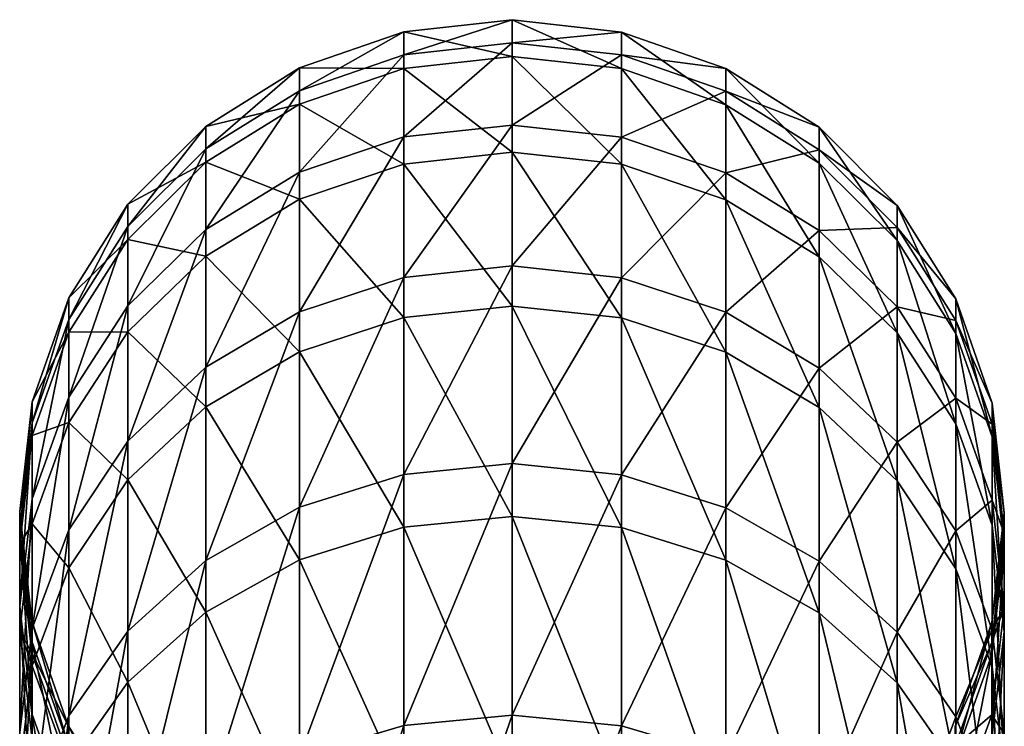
# Model space of a CAD drawing. Header units: millimetres. Extents: x -38 to 94, y -375 to 364.
# Tile 18 of 18: x -23 to 2, y 346 to 364. Entities that reach past the tile are written whole.
import ezdxf

# ---------------------------------------------------------------- set-up
doc = ezdxf.new("R2010")
doc.units = ezdxf.units.MM
doc.header["$LTSCALE"] = 83.899796
doc.layers.add('43', color=7, linetype='CONTINUOUS')
doc.layers.add('44', color=7, linetype='CONTINUOUS')

msp = doc.modelspace()

# ---------------------------------------------------------------- linework, layer by layer
at = {"layer": '43', "linetype": 'CONTINUOUS'}
for points in [[(-7.718, 363.877, 108.442), (-7.718, 362.948, 94.883), (-10.5, 364.19, 108.438), (-7.718, 363.877, 108.442)], [(-10.5, 363.606, 122.051), (-7.718, 363.877, 108.442), (-10.5, 364.19, 108.438), (-10.5, 363.606, 122.051)], [(-10.5, 364.19, 108.438), (-7.718, 362.948, 94.883), (-10.5, 363.259, 94.844), (-10.5, 364.19, 108.438)], [(-7.718, 363.294, 122.021), (-7.718, 363.877, 108.442), (-10.5, 363.606, 122.051), (-7.718, 363.294, 122.021)], [(-5.074, 362.951, 108.454), (-5.074, 362.029, 94.997), (-7.718, 363.877, 108.442), (-5.074, 362.951, 108.454)], [(-7.718, 363.294, 122.021), (-5.074, 362.951, 108.454), (-7.718, 363.877, 108.442), (-7.718, 363.294, 122.021)], [(-7.718, 363.877, 108.442), (-5.074, 362.029, 94.997), (-7.718, 362.948, 94.883), (-7.718, 363.877, 108.442)], [(-10.5, 361.513, 135.516), (-7.718, 363.294, 122.021), (-10.5, 363.606, 122.051), (-10.5, 361.513, 135.516)], [(-7.718, 361.207, 135.45), (-7.718, 363.294, 122.021), (-10.5, 361.513, 135.516), (-7.718, 361.207, 135.45)], [(-7.718, 362.948, 94.883), (-7.718, 360.519, 81.511), (-10.5, 363.259, 94.844), (-7.718, 362.948, 94.883)], [(-10.5, 363.259, 94.844), (-7.718, 360.519, 81.511), (-10.5, 360.824, 81.438), (-10.5, 363.259, 94.844)], [(-5.074, 362.373, 121.93), (-5.074, 362.951, 108.454), (-7.718, 363.294, 122.021), (-5.074, 362.373, 121.93)], [(-7.718, 361.207, 135.45), (-5.074, 362.373, 121.93), (-7.718, 363.294, 122.021), (-7.718, 361.207, 135.45)], [(-5.074, 362.029, 94.997), (-5.074, 359.619, 81.727), (-7.718, 362.948, 94.883), (-5.074, 362.029, 94.997)], [(-7.718, 362.948, 94.883), (-5.074, 359.619, 81.727), (-7.718, 360.519, 81.511), (-7.718, 362.948, 94.883)], [(-2.702, 361.46, 108.473), (-2.702, 360.549, 95.182), (-5.074, 362.951, 108.454), (-2.702, 361.46, 108.473)], [(-5.074, 362.373, 121.93), (-2.702, 361.46, 108.473), (-5.074, 362.951, 108.454), (-5.074, 362.373, 121.93)], [(-5.074, 362.951, 108.454), (-2.702, 360.549, 95.182), (-5.074, 362.029, 94.997), (-5.074, 362.951, 108.454)], [(-5.074, 360.301, 135.258), (-5.074, 362.373, 121.93), (-7.718, 361.207, 135.45), (-5.074, 360.301, 135.258)], [(-2.702, 360.888, 121.783), (-2.702, 361.46, 108.473), (-5.074, 362.373, 121.93), (-2.702, 360.888, 121.783)], [(-5.074, 360.301, 135.258), (-2.702, 360.888, 121.783), (-5.074, 362.373, 121.93), (-5.074, 360.301, 135.258)], [(-2.702, 360.549, 95.182), (-2.702, 358.168, 82.074), (-5.074, 362.029, 94.997), (-2.702, 360.549, 95.182)], [(-5.074, 362.029, 94.997), (-2.702, 358.168, 82.074), (-5.074, 359.619, 81.727), (-5.074, 362.029, 94.997)], [(-10.5, 357.938, 148.664), (-7.718, 361.207, 135.45), (-10.5, 361.513, 135.516), (-10.5, 357.938, 148.664)], [(-0.722, 359.477, 108.498), (-0.722, 358.582, 95.427), (-2.702, 361.46, 108.473), (-0.722, 359.477, 108.498)], [(-2.702, 360.888, 121.783), (-0.722, 359.477, 108.498), (-2.702, 361.46, 108.473), (-2.702, 360.888, 121.783)], [(-2.702, 361.46, 108.473), (-0.722, 358.582, 95.427), (-2.702, 360.549, 95.182), (-2.702, 361.46, 108.473)], [(-7.718, 357.641, 148.565), (-7.718, 361.207, 135.45), (-10.5, 357.938, 148.664), (-7.718, 357.641, 148.565)], [(-7.718, 357.641, 148.565), (-5.074, 360.301, 135.258), (-7.718, 361.207, 135.45), (-7.718, 357.641, 148.565)], [(-7.718, 360.519, 81.511), (-7.718, 356.62, 68.491), (-10.5, 360.824, 81.438), (-7.718, 360.519, 81.511)], [(-10.5, 360.824, 81.438), (-7.718, 356.62, 68.491), (-10.5, 356.915, 68.385), (-10.5, 360.824, 81.438)], [(-2.702, 358.842, 134.947), (-2.702, 360.888, 121.783), (-5.074, 360.301, 135.258), (-2.702, 358.842, 134.947)], [(-0.722, 358.916, 121.588), (-0.722, 359.477, 108.498), (-2.702, 360.888, 121.783), (-0.722, 358.916, 121.588)], [(-2.702, 358.842, 134.947), (-0.722, 358.916, 121.588), (-2.702, 360.888, 121.783), (-2.702, 358.842, 134.947)], [(-5.074, 359.619, 81.727), (-5.074, 355.749, 68.805), (-7.718, 360.519, 81.511), (-5.074, 359.619, 81.727)], [(-7.718, 360.519, 81.511), (-5.074, 355.749, 68.805), (-7.718, 356.62, 68.491), (-7.718, 360.519, 81.511)], [(-0.722, 358.582, 95.427), (-0.722, 356.241, 82.536), (-2.702, 360.549, 95.182), (-0.722, 358.582, 95.427)], [(-2.702, 360.549, 95.182), (-0.722, 356.241, 82.536), (-2.702, 358.168, 82.074), (-2.702, 360.549, 95.182)], [(-5.074, 356.762, 148.273), (-5.074, 360.301, 135.258), (-7.718, 357.641, 148.565), (-5.074, 356.762, 148.273)], [(-5.074, 356.762, 148.273), (-2.702, 358.842, 134.947), (-5.074, 360.301, 135.258), (-5.074, 356.762, 148.273)], [(-2.702, 358.168, 82.074), (-2.702, 354.346, 69.312), (-5.074, 359.619, 81.727), (-2.702, 358.168, 82.074)], [(-5.074, 359.619, 81.727), (-2.702, 354.346, 69.312), (-5.074, 355.749, 68.805), (-5.074, 359.619, 81.727)], [(0.767, 357.104, 108.528), (0.767, 356.227, 95.721), (-0.722, 359.477, 108.498), (0.767, 357.104, 108.528)], [(-0.722, 358.916, 121.588), (0.767, 357.104, 108.528), (-0.722, 359.477, 108.498), (-0.722, 358.916, 121.588)], [(-0.722, 359.477, 108.498), (0.767, 356.227, 95.721), (-0.722, 358.582, 95.427), (-0.722, 359.477, 108.498)], [(-2.702, 355.347, 147.802), (-2.702, 358.842, 134.947), (-5.074, 356.762, 148.273), (-2.702, 355.347, 147.802)], [(-0.722, 356.904, 134.534), (-0.722, 358.916, 121.588), (-2.702, 358.842, 134.947), (-0.722, 356.904, 134.534)], [(-2.702, 355.347, 147.802), (-0.722, 356.904, 134.534), (-2.702, 358.842, 134.947), (-2.702, 355.347, 147.802)], [(0.767, 356.554, 121.354), (0.767, 357.104, 108.528), (-0.722, 358.916, 121.588), (0.767, 356.554, 121.354)], [(-0.722, 356.904, 134.534), (0.767, 356.554, 121.354), (-0.722, 358.916, 121.588), (-0.722, 356.904, 134.534)], [(0.767, 356.227, 95.721), (0.767, 353.932, 83.09), (-0.722, 358.582, 95.427), (0.767, 356.227, 95.721)], [(-0.722, 358.582, 95.427), (0.767, 353.932, 83.09), (-0.722, 356.241, 82.536), (-0.722, 358.582, 95.427)], [(-0.722, 356.241, 82.536), (-0.722, 352.482, 69.986), (-2.702, 358.168, 82.074), (-0.722, 356.241, 82.536)], [(-2.702, 358.168, 82.074), (-0.722, 352.482, 69.986), (-2.702, 354.346, 69.312), (-2.702, 358.168, 82.074)], [(-10.5, 352.925, 161.334), (-7.718, 357.641, 148.565), (-10.5, 357.938, 148.664), (-10.5, 352.925, 161.334)], [(-7.718, 352.641, 161.203), (-7.718, 357.641, 148.565), (-10.5, 352.925, 161.334), (-7.718, 352.641, 161.203)], [(-7.718, 352.641, 161.203), (-5.074, 356.762, 148.273), (-7.718, 357.641, 148.565), (-7.718, 352.641, 161.203)], [(1.69, 354.459, 108.562), (1.69, 353.601, 96.048), (0.767, 357.104, 108.528), (1.69, 354.459, 108.562)], [(0.767, 356.554, 121.354), (1.69, 354.459, 108.562), (0.767, 357.104, 108.528), (0.767, 356.554, 121.354)], [(0.767, 357.104, 108.528), (1.69, 353.601, 96.048), (0.767, 356.227, 95.721), (0.767, 357.104, 108.528)], [(-7.718, 356.62, 68.491), (-7.718, 351.299, 55.985), (-10.5, 356.915, 68.385), (-7.718, 356.62, 68.491)], [(-10.5, 356.915, 68.385), (-7.718, 351.299, 55.985), (-10.5, 351.58, 55.846), (-10.5, 356.915, 68.385)], [(-5.074, 351.8, 160.815), (-5.074, 356.762, 148.273), (-7.718, 352.641, 161.203), (-5.074, 351.8, 160.815)], [(-5.074, 351.8, 160.815), (-2.702, 355.347, 147.802), (-5.074, 356.762, 148.273), (-5.074, 351.8, 160.815)], [(-0.722, 353.466, 147.177), (-0.722, 356.904, 134.534), (-2.702, 355.347, 147.802), (-0.722, 353.466, 147.177)], [(0.767, 354.582, 134.04), (0.767, 356.554, 121.354), (-0.722, 356.904, 134.534), (0.767, 354.582, 134.04)], [(-0.722, 353.466, 147.177), (0.767, 354.582, 134.04), (-0.722, 356.904, 134.534), (-0.722, 353.466, 147.177)], [(-5.074, 355.749, 68.805), (-5.074, 350.469, 56.394), (-7.718, 356.62, 68.491), (-5.074, 355.749, 68.805)], [(-7.718, 356.62, 68.491), (-5.074, 350.469, 56.394), (-7.718, 351.299, 55.985), (-7.718, 356.62, 68.491)], [(1.69, 353.921, 121.094), (1.69, 354.459, 108.562), (0.767, 356.554, 121.354), (1.69, 353.921, 121.094)], [(0.767, 354.582, 134.04), (1.69, 353.921, 121.094), (0.767, 356.554, 121.354), (0.767, 354.582, 134.04)], [(0.767, 353.932, 83.09), (0.767, 350.249, 70.792), (-0.722, 356.241, 82.536), (0.767, 353.932, 83.09)], [(-0.722, 356.241, 82.536), (0.767, 350.249, 70.792), (-0.722, 352.482, 69.986), (-0.722, 356.241, 82.536)], [(1.69, 353.601, 96.048), (1.69, 351.36, 83.707), (0.767, 356.227, 95.721), (1.69, 353.601, 96.048)], [(0.767, 356.227, 95.721), (1.69, 351.36, 83.707), (0.767, 353.932, 83.09), (0.767, 356.227, 95.721)], [(-2.702, 354.346, 69.312), (-2.702, 349.131, 57.053), (-5.074, 355.749, 68.805), (-2.702, 354.346, 69.312)], [(-5.074, 355.749, 68.805), (-2.702, 349.131, 57.053), (-5.074, 350.469, 56.394), (-5.074, 355.749, 68.805)], [(-2.702, 350.446, 160.19), (-2.702, 355.347, 147.802), (-5.074, 351.8, 160.815), (-2.702, 350.446, 160.19)], [(-2.702, 350.446, 160.19), (-0.722, 353.466, 147.177), (-2.702, 355.347, 147.802), (-2.702, 350.446, 160.19)], [(0.767, 351.214, 146.428), (0.767, 354.582, 134.04), (-0.722, 353.466, 147.177), (0.767, 351.214, 146.428)], [(1.69, 351.994, 133.489), (1.69, 353.921, 121.094), (0.767, 354.582, 134.04), (1.69, 351.994, 133.489)], [(0.767, 351.214, 146.428), (1.69, 351.994, 133.489), (0.767, 354.582, 134.04), (0.767, 351.214, 146.428)], [(-0.722, 352.482, 69.986), (-0.722, 347.353, 57.93), (-2.702, 354.346, 69.312), (-0.722, 352.482, 69.986)], [(-2.702, 354.346, 69.312), (-0.722, 347.353, 57.93), (-2.702, 349.131, 57.053), (-2.702, 354.346, 69.312)], [(2, 351.674, 108.598), (2, 350.838, 96.393), (1.69, 354.459, 108.562), (2, 351.674, 108.598)], [(1.69, 353.921, 121.094), (2, 351.674, 108.598), (1.69, 354.459, 108.562), (1.69, 353.921, 121.094)], [(1.69, 354.459, 108.562), (2, 350.838, 96.393), (1.69, 353.601, 96.048), (1.69, 354.459, 108.562)], [(1.69, 351.36, 83.707), (1.69, 347.761, 71.691), (0.767, 353.932, 83.09), (1.69, 351.36, 83.707)], [(0.767, 353.932, 83.09), (1.69, 347.761, 71.691), (0.767, 350.249, 70.792), (0.767, 353.932, 83.09)], [(2, 351.15, 120.82), (2, 351.674, 108.598), (1.69, 353.921, 121.094), (2, 351.15, 120.82)], [(1.69, 351.994, 133.489), (2, 351.15, 120.82), (1.69, 353.921, 121.094), (1.69, 351.994, 133.489)], [(2, 350.838, 96.393), (2, 348.652, 84.356), (1.69, 353.601, 96.048), (2, 350.838, 96.393)], [(1.69, 353.601, 96.048), (2, 348.652, 84.356), (1.69, 351.36, 83.707), (1.69, 353.601, 96.048)], [(-0.722, 348.646, 159.359), (-0.722, 353.466, 147.177), (-2.702, 350.446, 160.19), (-0.722, 348.646, 159.359)], [(-0.722, 348.646, 159.359), (0.767, 351.214, 146.428), (-0.722, 353.466, 147.177), (-0.722, 348.646, 159.359)], [(-10.5, 346.536, 173.369), (-7.718, 352.641, 161.203), (-10.5, 352.925, 161.334), (-10.5, 346.536, 173.369)], [(-7.718, 346.268, 173.207), (-7.718, 352.641, 161.203), (-10.5, 346.536, 173.369), (-7.718, 346.268, 173.207)], [(-7.718, 346.268, 173.207), (-5.074, 351.8, 160.815), (-7.718, 352.641, 161.203), (-7.718, 346.268, 173.207)], [(0.767, 350.249, 70.792), (0.767, 345.224, 58.979), (-0.722, 352.482, 69.986), (0.767, 350.249, 70.792)], [(-0.722, 352.482, 69.986), (0.767, 345.224, 58.979), (-0.722, 347.353, 57.93), (-0.722, 352.482, 69.986)], [(-5.074, 345.475, 172.728), (-5.074, 351.8, 160.815), (-7.718, 346.268, 173.207), (-5.074, 345.475, 172.728)], [(-5.074, 345.475, 172.728), (-2.702, 350.446, 160.19), (-5.074, 351.8, 160.815), (-5.074, 345.475, 172.728)], [(1.69, 348.704, 145.592), (1.69, 351.994, 133.489), (0.767, 351.214, 146.428), (1.69, 348.704, 145.592)], [(2, 349.271, 132.909), (2, 351.15, 120.82), (1.69, 351.994, 133.489), (2, 349.271, 132.909)], [(1.69, 348.704, 145.592), (2, 349.271, 132.909), (1.69, 351.994, 133.489), (1.69, 348.704, 145.592)], [(-7.718, 351.299, 55.985), (-7.718, 344.622, 44.147), (-10.5, 351.58, 55.846), (-7.718, 351.299, 55.985)], [(-10.5, 351.58, 55.846), (-7.718, 344.622, 44.147), (-10.5, 344.886, 43.978), (-10.5, 351.58, 55.846)], [(1.682, 348.891, 108.633), (1.682, 348.076, 96.737), (2, 351.674, 108.598), (1.682, 348.891, 108.633)], [(2, 351.15, 120.82), (1.682, 348.891, 108.633), (2, 351.674, 108.598), (2, 351.15, 120.82)], [(2, 351.674, 108.598), (1.682, 348.076, 96.737), (2, 350.838, 96.393), (2, 351.674, 108.598)], [(-5.074, 350.469, 56.394), (-5.074, 343.842, 44.646), (-7.718, 351.299, 55.985), (-5.074, 350.469, 56.394)], [(-7.718, 351.299, 55.985), (-5.074, 343.842, 44.646), (-7.718, 344.622, 44.147), (-7.718, 351.299, 55.985)], [(2, 348.652, 84.356), (2, 345.142, 72.637), (1.69, 351.36, 83.707), (2, 348.652, 84.356)], [(1.69, 351.36, 83.707), (2, 345.142, 72.637), (1.69, 347.761, 71.691), (1.69, 351.36, 83.707)], [(0.767, 346.491, 158.365), (0.767, 351.214, 146.428), (-0.722, 348.646, 159.359), (0.767, 346.491, 158.365)], [(0.767, 346.491, 158.365), (1.69, 348.704, 145.592), (0.767, 351.214, 146.428), (0.767, 346.491, 158.365)], [(1.682, 348.379, 120.546), (1.682, 348.891, 108.633), (2, 351.15, 120.82), (1.682, 348.379, 120.546)], [(2, 349.271, 132.909), (1.682, 348.379, 120.546), (2, 351.15, 120.82), (2, 349.271, 132.909)], [(1.682, 348.076, 96.737), (1.682, 345.945, 85.005), (2, 350.838, 96.393), (1.682, 348.076, 96.737)], [(2, 350.838, 96.393), (1.682, 345.945, 85.005), (2, 348.652, 84.356), (2, 350.838, 96.393)], [(-2.702, 349.131, 57.053), (-2.702, 342.586, 45.45), (-5.074, 350.469, 56.394), (-2.702, 349.131, 57.053)], [(-5.074, 350.469, 56.394), (-2.702, 342.586, 45.45), (-5.074, 343.842, 44.646), (-5.074, 350.469, 56.394)], [(-2.702, 344.199, 171.957), (-2.702, 350.446, 160.19), (-5.074, 345.475, 172.728), (-2.702, 344.199, 171.957)], [(-2.702, 344.199, 171.957), (-0.722, 348.646, 159.359), (-2.702, 350.446, 160.19), (-2.702, 344.199, 171.957)], [(1.69, 347.761, 71.691), (1.69, 342.85, 60.149), (0.767, 350.249, 70.792), (1.69, 347.761, 71.691)], [(0.767, 350.249, 70.792), (1.69, 342.85, 60.149), (0.767, 345.224, 58.979), (0.767, 350.249, 70.792)], [(1.682, 346.548, 132.329), (1.682, 348.379, 120.546), (2, 349.271, 132.909), (1.682, 346.548, 132.329)], [(2, 346.061, 144.714), (1.682, 346.548, 132.329), (2, 349.271, 132.909), (2, 346.061, 144.714)], [(2, 346.061, 144.714), (2, 349.271, 132.909), (1.69, 348.704, 145.592), (2, 346.061, 144.714)], [(-0.722, 347.353, 57.93), (-0.722, 340.916, 46.518), (-2.702, 349.131, 57.053), (-0.722, 347.353, 57.93)], [(-2.702, 349.131, 57.053), (-0.722, 340.916, 46.518), (-2.702, 342.586, 45.45), (-2.702, 349.131, 57.053)], [(0.752, 346.248, 108.667), (0.752, 345.453, 97.064), (1.682, 348.891, 108.633), (0.752, 346.248, 108.667)], [(1.682, 348.379, 120.546), (0.752, 346.248, 108.667), (1.682, 348.891, 108.633), (1.682, 348.379, 120.546)], [(1.682, 348.891, 108.633), (0.752, 345.453, 97.064), (1.682, 348.076, 96.737), (1.682, 348.891, 108.633)], [(-0.722, 342.503, 170.931), (-0.722, 348.646, 159.359), (-2.702, 344.199, 171.957), (-0.722, 342.503, 170.931)], [(-0.722, 342.503, 170.931), (0.767, 346.491, 158.365), (-0.722, 348.646, 159.359), (-0.722, 342.503, 170.931)], [(1.69, 344.089, 157.256), (1.69, 348.704, 145.592), (0.767, 346.491, 158.365), (1.69, 344.089, 157.256)], [(1.682, 345.945, 85.005), (1.682, 342.524, 73.582), (2, 348.652, 84.356), (1.682, 345.945, 85.005)], [(2, 348.652, 84.356), (1.682, 342.524, 73.582), (2, 345.142, 72.637), (2, 348.652, 84.356)], [(1.69, 344.089, 157.256), (2, 346.061, 144.714), (1.69, 348.704, 145.592), (1.69, 344.089, 157.256)], [(0.752, 345.749, 120.286), (0.752, 346.248, 108.667), (1.682, 348.379, 120.546), (0.752, 345.749, 120.286)], [(1.682, 346.548, 132.329), (0.752, 345.749, 120.286), (1.682, 348.379, 120.546), (1.682, 346.548, 132.329)], [(0.752, 345.453, 97.064), (0.752, 343.374, 85.621), (1.682, 348.076, 96.737), (0.752, 345.453, 97.064)], [(1.682, 348.076, 96.737), (0.752, 343.374, 85.621), (1.682, 345.945, 85.005), (1.682, 348.076, 96.737)], [(2, 345.142, 72.637), (2, 340.353, 61.38), (1.69, 347.761, 71.691), (2, 345.142, 72.637)], [(1.69, 347.761, 71.691), (2, 340.353, 61.38), (1.69, 342.85, 60.149), (1.69, 347.761, 71.691)], [(0.767, 345.224, 58.979), (0.767, 338.917, 47.797), (-0.722, 347.353, 57.93), (0.767, 345.224, 58.979)], [(-0.722, 347.353, 57.93), (0.767, 338.917, 47.797), (-0.722, 340.916, 46.518), (-0.722, 347.353, 57.93)], [(-10.5, 338.85, 184.62), (-7.718, 346.268, 173.207), (-10.5, 346.536, 173.369), (-10.5, 338.85, 184.62)], [(0.752, 343.963, 131.778), (0.752, 345.749, 120.286), (1.682, 346.548, 132.329), (0.752, 343.963, 131.778)], [(1.682, 343.42, 143.835), (0.752, 343.963, 131.778), (1.682, 346.548, 132.329), (1.682, 343.42, 143.835)], [(1.682, 343.42, 143.835), (1.682, 346.548, 132.329), (2, 346.061, 144.714), (1.682, 343.42, 143.835)], [(-7.718, 338.601, 184.43), (-7.718, 346.268, 173.207), (-10.5, 338.85, 184.62), (-7.718, 338.601, 184.43)], [(-7.718, 338.601, 184.43), (-5.074, 345.475, 172.728), (-7.718, 346.268, 173.207), (-7.718, 338.601, 184.43)], [(0.767, 340.471, 169.704), (0.767, 346.491, 158.365), (-0.722, 342.503, 170.931), (0.767, 340.471, 169.704)], [(0.767, 340.471, 169.704), (1.69, 344.089, 157.256), (0.767, 346.491, 158.365), (0.767, 340.471, 169.704)]]:
    msp.add_3dface(points, dxfattribs=at)
at = {"layer": '44', "linetype": 'CONTINUOUS'}
for points in [[(-10.5, 363.606, 122.051), (-10.5, 364.19, 108.438), (-13.249, 363.301, 122.021), (-10.5, 363.606, 122.051)], [(-10.5, 364.19, 108.438), (-10.5, 363.259, 94.844), (-13.249, 363.884, 108.442), (-10.5, 364.19, 108.438)], [(-13.249, 363.301, 122.021), (-10.5, 364.19, 108.438), (-13.249, 363.884, 108.442), (-13.249, 363.301, 122.021)], [(-13.249, 363.301, 122.021), (-13.249, 363.884, 108.442), (-15.896, 362.387, 121.931), (-13.249, 363.301, 122.021)], [(-13.249, 363.884, 108.442), (-13.249, 362.955, 94.882), (-15.896, 362.966, 108.454), (-13.249, 363.884, 108.442)], [(-15.896, 362.387, 121.931), (-13.249, 363.884, 108.442), (-15.896, 362.966, 108.454), (-15.896, 362.387, 121.931)], [(-13.249, 363.884, 108.442), (-10.5, 363.259, 94.844), (-13.249, 362.955, 94.882), (-13.249, 363.884, 108.442)], [(-10.5, 361.513, 135.516), (-10.5, 363.606, 122.051), (-13.249, 361.214, 135.452), (-10.5, 361.513, 135.516)], [(-13.249, 361.214, 135.452), (-10.5, 363.606, 122.051), (-13.249, 363.301, 122.021), (-13.249, 361.214, 135.452)], [(-13.249, 361.214, 135.452), (-13.249, 363.301, 122.021), (-15.896, 360.316, 135.261), (-13.249, 361.214, 135.452)], [(-15.896, 360.316, 135.261), (-13.249, 363.301, 122.021), (-15.896, 362.387, 121.931), (-15.896, 360.316, 135.261)], [(-10.5, 363.259, 94.844), (-10.5, 360.824, 81.438), (-13.249, 362.955, 94.882), (-10.5, 363.259, 94.844)], [(-15.896, 362.387, 121.931), (-15.896, 362.966, 108.454), (-18.272, 360.909, 121.785), (-15.896, 362.387, 121.931)], [(-15.896, 362.966, 108.454), (-15.896, 362.044, 94.996), (-18.272, 361.481, 108.473), (-15.896, 362.966, 108.454)], [(-18.272, 360.909, 121.785), (-15.896, 362.966, 108.454), (-18.272, 361.481, 108.473), (-18.272, 360.909, 121.785)], [(-15.896, 362.966, 108.454), (-13.249, 362.955, 94.882), (-15.896, 362.044, 94.996), (-15.896, 362.966, 108.454)], [(-13.249, 362.955, 94.882), (-13.249, 360.526, 81.509), (-15.896, 362.044, 94.996), (-13.249, 362.955, 94.882)], [(-13.249, 362.955, 94.882), (-10.5, 360.824, 81.438), (-13.249, 360.526, 81.509), (-13.249, 362.955, 94.882)], [(-15.896, 360.316, 135.261), (-15.896, 362.387, 121.931), (-18.272, 358.863, 134.951), (-15.896, 360.316, 135.261)], [(-18.272, 358.863, 134.951), (-15.896, 362.387, 121.931), (-18.272, 360.909, 121.785), (-18.272, 358.863, 134.951)], [(-15.896, 362.044, 94.996), (-15.896, 359.633, 81.723), (-18.272, 360.57, 95.179), (-15.896, 362.044, 94.996)], [(-18.272, 361.481, 108.473), (-15.896, 362.044, 94.996), (-18.272, 360.57, 95.179), (-18.272, 361.481, 108.473)], [(-15.896, 362.044, 94.996), (-13.249, 360.526, 81.509), (-15.896, 359.633, 81.723), (-15.896, 362.044, 94.996)], [(-10.5, 357.938, 148.664), (-10.5, 361.513, 135.516), (-13.249, 357.648, 148.568), (-10.5, 357.938, 148.664)], [(-13.249, 357.648, 148.568), (-10.5, 361.513, 135.516), (-13.249, 361.214, 135.452), (-13.249, 357.648, 148.568)], [(-18.272, 360.909, 121.785), (-18.272, 361.481, 108.473), (-20.257, 358.942, 121.59), (-18.272, 360.909, 121.785)], [(-18.272, 361.481, 108.473), (-18.272, 360.57, 95.179), (-20.257, 359.504, 108.498), (-18.272, 361.481, 108.473)], [(-20.257, 358.942, 121.59), (-18.272, 361.481, 108.473), (-20.257, 359.504, 108.498), (-20.257, 358.942, 121.59)], [(-13.249, 357.648, 148.568), (-13.249, 361.214, 135.452), (-15.896, 356.776, 148.278), (-13.249, 357.648, 148.568)], [(-15.896, 356.776, 148.278), (-13.249, 361.214, 135.452), (-15.896, 360.316, 135.261), (-15.896, 356.776, 148.278)], [(-18.272, 358.863, 134.951), (-18.272, 360.909, 121.785), (-20.257, 356.929, 134.539), (-18.272, 358.863, 134.951)], [(-20.257, 356.929, 134.539), (-18.272, 360.909, 121.785), (-20.257, 358.942, 121.59), (-20.257, 356.929, 134.539)], [(-10.5, 360.824, 81.438), (-10.5, 356.915, 68.385), (-13.249, 360.526, 81.509), (-10.5, 360.824, 81.438)], [(-18.272, 360.57, 95.179), (-18.272, 358.189, 82.069), (-20.257, 358.608, 95.424), (-18.272, 360.57, 95.179)], [(-20.257, 359.504, 108.498), (-18.272, 360.57, 95.179), (-20.257, 358.608, 95.424), (-20.257, 359.504, 108.498)], [(-18.272, 360.57, 95.179), (-15.896, 359.633, 81.723), (-18.272, 358.189, 82.069), (-18.272, 360.57, 95.179)], [(-13.249, 360.526, 81.509), (-13.249, 356.627, 68.488), (-15.896, 359.633, 81.723), (-13.249, 360.526, 81.509)], [(-13.249, 360.526, 81.509), (-10.5, 356.915, 68.385), (-13.249, 356.627, 68.488), (-13.249, 360.526, 81.509)], [(-15.896, 356.776, 148.278), (-15.896, 360.316, 135.261), (-18.272, 355.367, 147.809), (-15.896, 356.776, 148.278)], [(-18.272, 355.367, 147.809), (-15.896, 360.316, 135.261), (-18.272, 358.863, 134.951), (-18.272, 355.367, 147.809)], [(-20.257, 358.942, 121.59), (-20.257, 359.504, 108.498), (-21.752, 356.584, 121.357), (-20.257, 358.942, 121.59)], [(-20.257, 359.504, 108.498), (-20.257, 358.608, 95.424), (-21.752, 357.134, 108.528), (-20.257, 359.504, 108.498)], [(-21.752, 356.584, 121.357), (-20.257, 359.504, 108.498), (-21.752, 357.134, 108.528), (-21.752, 356.584, 121.357)], [(-15.896, 359.633, 81.723), (-15.896, 355.763, 68.801), (-18.272, 358.189, 82.069), (-15.896, 359.633, 81.723)], [(-15.896, 359.633, 81.723), (-13.249, 356.627, 68.488), (-15.896, 355.763, 68.801), (-15.896, 359.633, 81.723)], [(-20.257, 356.929, 134.539), (-20.257, 358.942, 121.59), (-21.752, 354.612, 134.046), (-20.257, 356.929, 134.539)], [(-21.752, 354.612, 134.046), (-20.257, 358.942, 121.59), (-21.752, 356.584, 121.357), (-21.752, 354.612, 134.046)], [(-18.272, 355.367, 147.809), (-18.272, 358.863, 134.951), (-20.257, 353.491, 147.185), (-18.272, 355.367, 147.809)], [(-20.257, 353.491, 147.185), (-18.272, 358.863, 134.951), (-20.257, 356.929, 134.539), (-20.257, 353.491, 147.185)], [(-20.257, 358.608, 95.424), (-20.257, 356.266, 82.53), (-21.752, 356.257, 95.717), (-20.257, 358.608, 95.424)], [(-21.752, 357.134, 108.528), (-20.257, 358.608, 95.424), (-21.752, 356.257, 95.717), (-21.752, 357.134, 108.528)], [(-20.257, 358.608, 95.424), (-18.272, 358.189, 82.069), (-20.257, 356.266, 82.53), (-20.257, 358.608, 95.424)], [(-18.272, 358.189, 82.069), (-18.272, 354.366, 69.305), (-20.257, 356.266, 82.53), (-18.272, 358.189, 82.069)], [(-18.272, 358.189, 82.069), (-15.896, 355.763, 68.801), (-18.272, 354.366, 69.305), (-18.272, 358.189, 82.069)], [(-10.5, 352.925, 161.334), (-10.5, 357.938, 148.664), (-13.249, 352.647, 161.206), (-10.5, 352.925, 161.334)], [(-13.249, 352.647, 161.206), (-10.5, 357.938, 148.664), (-13.249, 357.648, 148.568), (-13.249, 352.647, 161.206)], [(-13.249, 352.647, 161.206), (-13.249, 357.648, 148.568), (-15.896, 351.813, 160.821), (-13.249, 352.647, 161.206)], [(-15.896, 351.813, 160.821), (-13.249, 357.648, 148.568), (-15.896, 356.776, 148.278), (-15.896, 351.813, 160.821)], [(-21.752, 356.584, 121.357), (-21.752, 357.134, 108.528), (-22.682, 353.953, 121.097), (-21.752, 356.584, 121.357)], [(-21.752, 357.134, 108.528), (-21.752, 356.257, 95.717), (-22.682, 354.491, 108.562), (-21.752, 357.134, 108.528)], [(-22.682, 353.953, 121.097), (-21.752, 357.134, 108.528), (-22.682, 354.491, 108.562), (-22.682, 353.953, 121.097)], [(-20.257, 353.491, 147.185), (-20.257, 356.929, 134.539), (-21.752, 351.243, 146.437), (-20.257, 353.491, 147.185)], [(-21.752, 351.243, 146.437), (-20.257, 356.929, 134.539), (-21.752, 354.612, 134.046), (-21.752, 351.243, 146.437)], [(-15.896, 351.813, 160.821), (-15.896, 356.776, 148.278), (-18.272, 350.465, 160.199), (-15.896, 351.813, 160.821)], [(-18.272, 350.465, 160.199), (-15.896, 356.776, 148.278), (-18.272, 355.367, 147.809), (-18.272, 350.465, 160.199)], [(-10.5, 356.915, 68.385), (-10.5, 351.58, 55.846), (-13.249, 356.627, 68.488), (-10.5, 356.915, 68.385)], [(-21.752, 354.612, 134.046), (-21.752, 356.584, 121.357), (-22.682, 352.027, 133.495), (-21.752, 354.612, 134.046)], [(-22.682, 352.027, 133.495), (-21.752, 356.584, 121.357), (-22.682, 353.953, 121.097), (-22.682, 352.027, 133.495)], [(-13.249, 356.627, 68.488), (-13.249, 351.306, 55.982), (-15.896, 355.763, 68.801), (-13.249, 356.627, 68.488)], [(-13.249, 356.627, 68.488), (-10.5, 351.58, 55.846), (-13.249, 351.306, 55.982), (-13.249, 356.627, 68.488)], [(-21.752, 356.257, 95.717), (-21.752, 353.962, 83.083), (-22.682, 353.634, 96.044), (-21.752, 356.257, 95.717)], [(-22.682, 354.491, 108.562), (-21.752, 356.257, 95.717), (-22.682, 353.634, 96.044), (-22.682, 354.491, 108.562)], [(-20.257, 356.266, 82.53), (-20.257, 352.507, 69.977), (-21.752, 353.962, 83.083), (-20.257, 356.266, 82.53)], [(-21.752, 356.257, 95.717), (-20.257, 356.266, 82.53), (-21.752, 353.962, 83.083), (-21.752, 356.257, 95.717)], [(-20.257, 356.266, 82.53), (-18.272, 354.366, 69.305), (-20.257, 352.507, 69.977), (-20.257, 356.266, 82.53)], [(-15.896, 355.763, 68.801), (-15.896, 350.482, 56.388), (-18.272, 354.366, 69.305), (-15.896, 355.763, 68.801)], [(-15.896, 355.763, 68.801), (-13.249, 351.306, 55.982), (-15.896, 350.482, 56.388), (-15.896, 355.763, 68.801)], [(-18.272, 350.465, 160.199), (-18.272, 355.367, 147.809), (-20.257, 348.67, 159.37), (-18.272, 350.465, 160.199)], [(-20.257, 348.67, 159.37), (-18.272, 355.367, 147.809), (-20.257, 353.491, 147.185), (-20.257, 348.67, 159.37)], [(-21.752, 351.243, 146.437), (-21.752, 354.612, 134.046), (-22.682, 348.735, 145.603), (-21.752, 351.243, 146.437)], [(-22.682, 348.735, 145.603), (-21.752, 354.612, 134.046), (-22.682, 352.027, 133.495), (-22.682, 348.735, 145.603)], [(-22.682, 353.953, 121.097), (-22.682, 354.491, 108.562), (-23, 351.183, 120.823), (-22.682, 353.953, 121.097)], [(-22.682, 354.491, 108.562), (-22.682, 353.634, 96.044), (-23, 351.708, 108.597), (-22.682, 354.491, 108.562)], [(-23, 351.183, 120.823), (-22.682, 354.491, 108.562), (-23, 351.708, 108.597), (-23, 351.183, 120.823)], [(-18.272, 354.366, 69.305), (-18.272, 349.15, 57.044), (-20.257, 352.507, 69.977), (-18.272, 354.366, 69.305)], [(-18.272, 354.366, 69.305), (-15.896, 350.482, 56.388), (-18.272, 349.15, 57.044), (-18.272, 354.366, 69.305)], [(-22.682, 352.027, 133.495), (-22.682, 353.953, 121.097), (-23, 349.304, 132.916), (-22.682, 352.027, 133.495)], [(-23, 349.304, 132.916), (-22.682, 353.953, 121.097), (-23, 351.183, 120.823), (-23, 349.304, 132.916)], [(-21.752, 353.962, 83.083), (-21.752, 350.278, 70.782), (-22.682, 351.392, 83.699), (-21.752, 353.962, 83.083)], [(-22.682, 353.634, 96.044), (-21.752, 353.962, 83.083), (-22.682, 351.392, 83.699), (-22.682, 353.634, 96.044)], [(-21.752, 353.962, 83.083), (-20.257, 352.507, 69.977), (-21.752, 350.278, 70.782), (-21.752, 353.962, 83.083)], [(-22.682, 353.634, 96.044), (-22.682, 351.392, 83.699), (-23, 350.872, 96.389), (-22.682, 353.634, 96.044)], [(-23, 351.708, 108.597), (-22.682, 353.634, 96.044), (-23, 350.872, 96.389), (-23, 351.708, 108.597)], [(-20.257, 348.67, 159.37), (-20.257, 353.491, 147.185), (-21.752, 346.518, 158.377), (-20.257, 348.67, 159.37)], [(-21.752, 346.518, 158.377), (-20.257, 353.491, 147.185), (-21.752, 351.243, 146.437), (-21.752, 346.518, 158.377)], [(-10.5, 346.536, 173.369), (-10.5, 352.925, 161.334), (-13.249, 346.274, 173.211), (-10.5, 346.536, 173.369)], [(-13.249, 346.274, 173.211), (-10.5, 352.925, 161.334), (-13.249, 352.647, 161.206), (-13.249, 346.274, 173.211)], [(-20.257, 352.507, 69.977), (-20.257, 347.376, 57.918), (-21.752, 350.278, 70.782), (-20.257, 352.507, 69.977)], [(-20.257, 352.507, 69.977), (-18.272, 349.15, 57.044), (-20.257, 347.376, 57.918), (-20.257, 352.507, 69.977)], [(-13.249, 346.274, 173.211), (-13.249, 352.647, 161.206), (-15.896, 345.488, 172.736), (-13.249, 346.274, 173.211)], [(-15.896, 345.488, 172.736), (-13.249, 352.647, 161.206), (-15.896, 351.813, 160.821), (-15.896, 345.488, 172.736)], [(-22.682, 348.735, 145.603), (-22.682, 352.027, 133.495), (-23, 346.093, 144.724), (-22.682, 348.735, 145.603)], [(-23, 346.093, 144.724), (-22.682, 352.027, 133.495), (-23, 349.304, 132.916), (-23, 346.093, 144.724)], [(-15.896, 345.488, 172.736), (-15.896, 351.813, 160.821), (-18.272, 344.217, 171.968), (-15.896, 345.488, 172.736)], [(-18.272, 344.217, 171.968), (-15.896, 351.813, 160.821), (-18.272, 350.465, 160.199), (-18.272, 344.217, 171.968)], [(-23, 351.183, 120.823), (-23, 351.708, 108.597), (-22.69, 348.412, 120.549), (-23, 351.183, 120.823)], [(-23, 351.708, 108.597), (-23, 350.872, 96.389), (-22.69, 348.923, 108.633), (-23, 351.708, 108.597)], [(-22.69, 348.412, 120.549), (-23, 351.708, 108.597), (-22.69, 348.923, 108.633), (-22.69, 348.412, 120.549)], [(-10.5, 351.58, 55.846), (-10.5, 344.886, 43.978), (-13.249, 351.306, 55.982), (-10.5, 351.58, 55.846)], [(-22.682, 351.392, 83.699), (-22.682, 347.792, 71.68), (-23, 348.685, 84.348), (-22.682, 351.392, 83.699)], [(-23, 350.872, 96.389), (-22.682, 351.392, 83.699), (-23, 348.685, 84.348), (-23, 350.872, 96.389)], [(-22.682, 351.392, 83.699), (-21.752, 350.278, 70.782), (-22.682, 347.792, 71.68), (-22.682, 351.392, 83.699)], [(-13.249, 351.306, 55.982), (-13.249, 344.628, 44.143), (-15.896, 350.482, 56.388), (-13.249, 351.306, 55.982)], [(-13.249, 351.306, 55.982), (-10.5, 344.886, 43.978), (-13.249, 344.628, 44.143), (-13.249, 351.306, 55.982)], [(-23, 349.304, 132.916), (-23, 351.183, 120.823), (-22.69, 346.58, 132.336), (-23, 349.304, 132.916)], [(-22.69, 346.58, 132.336), (-23, 351.183, 120.823), (-22.69, 348.412, 120.549), (-22.69, 346.58, 132.336)], [(-21.752, 346.518, 158.377), (-21.752, 351.243, 146.437), (-22.682, 344.119, 157.27), (-21.752, 346.518, 158.377)], [(-22.682, 344.119, 157.27), (-21.752, 351.243, 146.437), (-22.682, 348.735, 145.603), (-22.682, 344.119, 157.27)], [(-23, 350.872, 96.389), (-23, 348.685, 84.348), (-22.69, 348.108, 96.733), (-23, 350.872, 96.389)], [(-22.69, 348.923, 108.633), (-23, 350.872, 96.389), (-22.69, 348.108, 96.733), (-22.69, 348.923, 108.633)], [(-21.752, 350.278, 70.782), (-21.752, 345.251, 58.966), (-22.682, 347.792, 71.68), (-21.752, 350.278, 70.782)], [(-21.752, 350.278, 70.782), (-20.257, 347.376, 57.918), (-21.752, 345.251, 58.966), (-21.752, 350.278, 70.782)], [(-18.272, 344.217, 171.968), (-18.272, 350.465, 160.199), (-20.257, 342.525, 170.945), (-18.272, 344.217, 171.968)], [(-20.257, 342.525, 170.945), (-18.272, 350.465, 160.199), (-20.257, 348.67, 159.37), (-20.257, 342.525, 170.945)], [(-15.896, 350.482, 56.388), (-15.896, 343.855, 44.638), (-18.272, 349.15, 57.044), (-15.896, 350.482, 56.388)], [(-15.896, 350.482, 56.388), (-13.249, 344.628, 44.143), (-15.896, 343.855, 44.638), (-15.896, 350.482, 56.388)], [(-23, 346.093, 144.724), (-23, 349.304, 132.916), (-22.69, 343.451, 143.845), (-23, 346.093, 144.724)], [(-22.69, 343.451, 143.845), (-23, 349.304, 132.916), (-22.69, 346.58, 132.336), (-22.69, 343.451, 143.845)], [(-18.272, 349.15, 57.044), (-18.272, 342.604, 45.438), (-20.257, 347.376, 57.918), (-18.272, 349.15, 57.044)], [(-18.272, 349.15, 57.044), (-15.896, 343.855, 44.638), (-18.272, 342.604, 45.438), (-18.272, 349.15, 57.044)], [(-22.69, 348.412, 120.549), (-22.69, 348.923, 108.633), (-21.767, 345.779, 120.289), (-22.69, 348.412, 120.549)], [(-22.69, 348.923, 108.633), (-22.69, 348.108, 96.733), (-21.767, 346.278, 108.667), (-22.69, 348.923, 108.633)], [(-21.767, 345.779, 120.289), (-22.69, 348.923, 108.633), (-21.767, 346.278, 108.667), (-21.767, 345.779, 120.289)], [(-22.682, 344.119, 157.27), (-22.682, 348.735, 145.603), (-23, 341.591, 156.103), (-22.682, 344.119, 157.27)], [(-23, 341.591, 156.103), (-22.682, 348.735, 145.603), (-23, 346.093, 144.724), (-23, 341.591, 156.103)], [(-23, 348.685, 84.348), (-22.682, 347.792, 71.68), (-23, 345.174, 72.625), (-23, 348.685, 84.348)], [(-23, 348.685, 84.348), (-23, 345.174, 72.625), (-22.69, 345.977, 84.997), (-23, 348.685, 84.348)], [(-22.69, 348.108, 96.733), (-23, 348.685, 84.348), (-22.69, 345.977, 84.997), (-22.69, 348.108, 96.733)], [(-20.257, 342.525, 170.945), (-20.257, 348.67, 159.37), (-21.752, 340.497, 169.719), (-20.257, 342.525, 170.945)], [(-21.752, 340.497, 169.719), (-20.257, 348.67, 159.37), (-21.752, 346.518, 158.377), (-21.752, 340.497, 169.719)], [(-22.69, 346.58, 132.336), (-22.69, 348.412, 120.549), (-21.767, 343.993, 131.784), (-22.69, 346.58, 132.336)], [(-21.767, 343.993, 131.784), (-22.69, 348.412, 120.549), (-21.767, 345.779, 120.289), (-21.767, 343.993, 131.784)], [(-22.69, 348.108, 96.733), (-22.69, 345.977, 84.997), (-21.767, 345.483, 97.06), (-22.69, 348.108, 96.733)], [(-21.767, 346.278, 108.667), (-22.69, 348.108, 96.733), (-21.767, 345.483, 97.06), (-21.767, 346.278, 108.667)], [(-22.682, 347.792, 71.68), (-22.682, 342.88, 60.134), (-23, 345.174, 72.625), (-22.682, 347.792, 71.68)], [(-22.682, 347.792, 71.68), (-21.752, 345.251, 58.966), (-22.682, 342.88, 60.134), (-22.682, 347.792, 71.68)], [(-20.257, 347.376, 57.918), (-20.257, 340.938, 46.504), (-21.752, 345.251, 58.966), (-20.257, 347.376, 57.918)], [(-20.257, 347.376, 57.918), (-18.272, 342.604, 45.438), (-20.257, 340.938, 46.504), (-20.257, 347.376, 57.918)], [(-22.69, 343.451, 143.845), (-22.69, 346.58, 132.336), (-21.767, 340.94, 143.01), (-22.69, 343.451, 143.845)], [(-21.767, 340.94, 143.01), (-22.69, 346.58, 132.336), (-21.767, 343.993, 131.784), (-21.767, 340.94, 143.01)], [(-21.752, 340.497, 169.719), (-21.752, 346.518, 158.377), (-22.682, 338.235, 168.352), (-21.752, 340.497, 169.719)], [(-22.682, 338.235, 168.352), (-21.752, 346.518, 158.377), (-22.682, 344.119, 157.27), (-22.682, 338.235, 168.352)], [(-10.5, 338.85, 184.62), (-10.5, 346.536, 173.369), (-13.249, 338.607, 184.434), (-10.5, 338.85, 184.62)], [(-13.249, 338.607, 184.434), (-10.5, 346.536, 173.369), (-13.249, 346.274, 173.211), (-13.249, 338.607, 184.434)], [(-21.767, 345.779, 120.289), (-21.767, 346.278, 108.667), (-20.278, 343.417, 120.056), (-21.767, 345.779, 120.289)], [(-21.767, 346.278, 108.667), (-21.767, 345.483, 97.06), (-20.278, 343.905, 108.697), (-21.767, 346.278, 108.667)], [(-20.278, 343.417, 120.056), (-21.767, 346.278, 108.667), (-20.278, 343.905, 108.697), (-20.278, 343.417, 120.056)], [(-13.249, 338.607, 184.434), (-13.249, 346.274, 173.211), (-15.896, 337.878, 183.874), (-13.249, 338.607, 184.434)], [(-15.896, 337.878, 183.874), (-13.249, 346.274, 173.211), (-15.896, 345.488, 172.736), (-15.896, 337.878, 183.874)]]:
    msp.add_3dface(points, dxfattribs=at)

doc.saveas('drawing.dxf')
